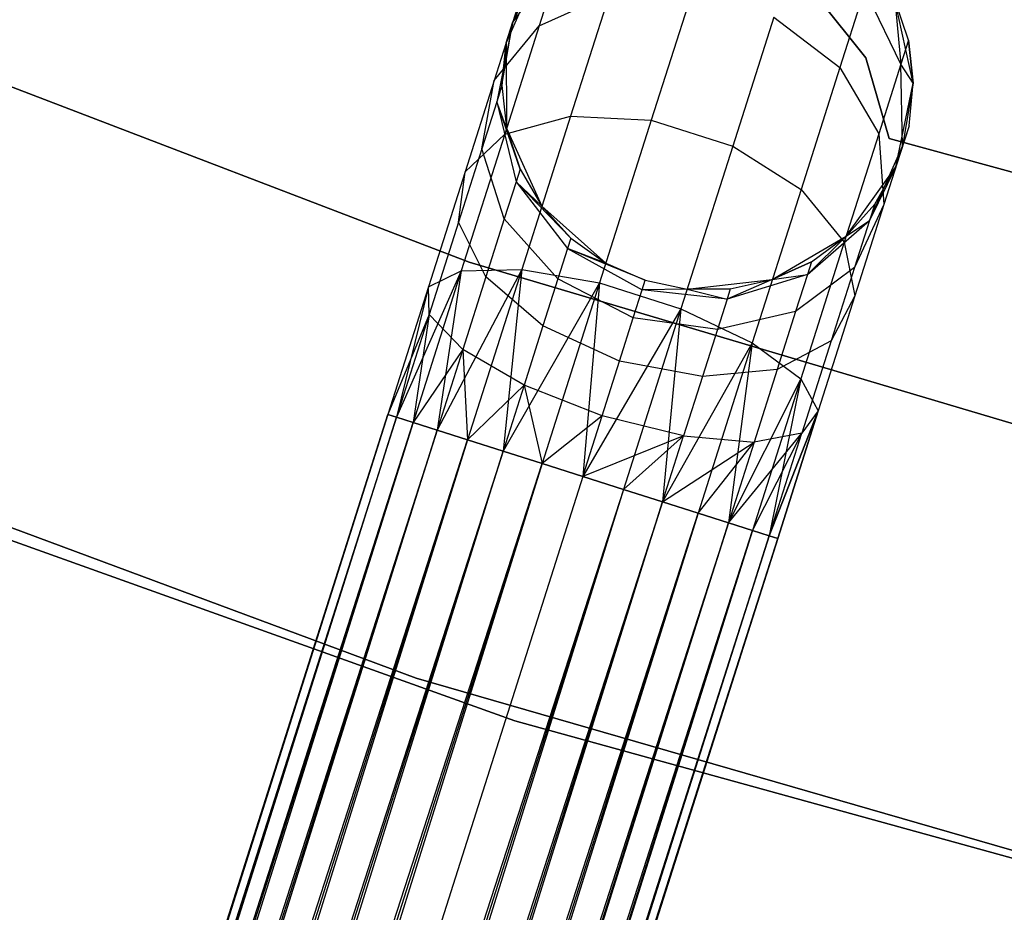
# Model space of a CAD drawing. Extents: x -102 to 102, y -101 to 102.
# Tile 116 of 256: x -15.82 to -11.04, y -43.36 to -39.02. Entities that reach past the tile are written whole.
import ezdxf

# ---------------------------------------------------------------- set-up
doc = ezdxf.new("R2010")
doc.units = 0
doc.header["$LTSCALE"] = 25.4
doc.layers.get('0').update_dxf_attribs({"linetype": 'CONTINUOUS'})

# ---------------------------------------------------------------- blocks, each defined once
blk = doc.blocks.new('NL2500011659_STL')
at = {"color": 0}
for p, q in [((-13.1908, -38.7134, -6.2725), (-13.4273, -39.0328, -6.1503)), ((-13.1908, -38.7134, -6.2725), (-13.4273, -39.0328, -6.1503)), ((-13.1908, -38.7134, -6.2725), (-13.2985, -39.0518, -6.9695)), ((-13.1908, -38.7134, -6.2725), (-13.2985, -39.0518, -6.9695)), ((-13.2926, -38.753, 0), (-13.4594, -39.1339, 0)), ((-13.2926, -38.753, 0), (-13.4594, -39.1339, 0)), ((-13.2926, -38.753, -5.5), (-13.4273, -39.0328, -6.1503)), ((-13.2926, -38.753, -5.5), (-13.4273, -39.0328, -6.1503)), ((-13.2985, -39.0518, -6.9695), (-12.9575, -38.8979, -7.1511)), ((-13.2985, -39.0518, -6.9695), (-12.9575, -38.8979, -7.1511)), ((-12.9575, -38.8979, -7.1511), (-13.1459, -39.4901, -7.7725)), ((-12.9575, -38.8979, -7.1511), (-13.1459, -39.4901, -7.7725)), ((-12.554, -38.8826, -7.2505), (-12.7538, -39.5105, -7.9094)), ((-12.554, -38.8826, -7.2505), (-12.7538, -39.5105, -7.9094)), ((-11.7104, -39.2071), (-11.9656, -38.8876)), ((-11.9656, -38.8876, -2), (-11.7104, -39.2071, -2)), ((-11.9656, -38.8876, -2), (-11.7104, -39.2071, -2)), ((-11.7104, -39.2071), (-11.9656, -38.8876)), ((-11.7163, -38.874, -6.368), (-11.8373, -39.2542, -7.1511)), ((-11.7163, -38.874, -6.368), (-11.8373, -39.2542, -7.1511)), ((-11.5403, -39.2384, -6.2725), (-11.7163, -38.874, -6.368)), ((-11.5403, -39.2384, -6.2725), (-11.7163, -38.874, -6.368)), ((-13.3961, -38.9347, -5.5), (-13.4594, -39.1339, 0)), ((-13.3961, -38.9347, -5.5), (-13.4594, -39.1339, 0)), ((-13.3961, -38.9347, -5.5), (-13.4273, -39.0328, -6.1503)), ((-13.3961, -38.9347, -5.5), (-13.4273, -39.0328, -6.1503)), ((-11.48, -39.3296, 0), (-11.569, -38.9234, 0)), ((-11.5032, -39.1218, -5.5), (-11.569, -38.9234, 0)), ((-11.48, -39.3296, 0), (-11.569, -38.9234, 0)), ((-11.5032, -39.1218, -5.5), (-11.569, -38.9234, -5.5)), ((-11.5032, -39.1218, -5.5), (-11.569, -38.9234, 0)), ((-11.569, -38.9234, -5.5), (-11.5403, -39.2384, -6.2725)), ((-11.5032, -39.1218, -5.5), (-11.569, -38.9234, -5.5)), ((-11.569, -38.9234, -5.5), (-11.5403, -39.2384, -6.2725)), ((-12.1578, -39.0087, -7.2505), (-12.3575, -39.6366, -7.9094)), ((-12.1578, -39.0087, -7.2505), (-12.3575, -39.6366, -7.9094)), ((-12.1578, -39.0087, -7.2505), (-11.8373, -39.2542, -7.1511)), ((-12.1578, -39.0087, -7.2505), (-11.8373, -39.2542, -7.1511)), ((-13.6387, -40.2002, 1), (-16.6754, -39.0371, 1)), ((-16.6754, -39.0371, -6.5), (-13.6387, -40.2002, -6.5)), ((-16.6754, -39.0371, -6.5), (-13.6387, -40.2002, -6.5)), ((-13.6387, -40.2002, 1), (-16.6754, -39.0371, 1)), ((-13.4273, -39.0328, -6.1503), (-13.5179, -39.3177, -6.737)), ((-13.4273, -39.0328, -6.1503), (-13.5179, -39.3177, -6.737)), ((-13.5179, -39.3177, -6.737), (-13.2985, -39.0518, -6.9695)), ((-13.5179, -39.3177, -6.737), (-13.2985, -39.0518, -6.9695)), ((-13.4273, -39.0328, -6.1503), (-13.5051, -39.4208, -6.0225)), ((-13.4273, -39.0328, -6.1503), (-13.5051, -39.4208, -6.0225)), ((-13.48, -39.3419, -5.5), (-13.4273, -39.0328, -6.1503)), ((-13.48, -39.3419, -5.5), (-13.4273, -39.0328, -6.1503)), ((-13.2985, -39.0518, -6.9695), (-13.4661, -39.5788, -7.5225)), ((-13.2985, -39.0518, -6.9695), (-13.4661, -39.5788, -7.5225)), ((-13.4594, -39.1339, -5.5), (-13.4273, -39.0328, -6.1503)), ((-13.4594, -39.1339, -5.5), (-13.4273, -39.0328, -6.1503)), ((-13.4594, -39.1339, -5.5), (-13.48, -39.3419, -5.5)), ((-13.48, -39.3419, -5.5), (-13.4594, -39.1339, 0)), ((-13.48, -39.3419, -5.5), (-13.4594, -39.1339, 0)), ((-13.4594, -39.1339, -5.5), (-13.48, -39.3419, -5.5)), ((-13.4594, -39.1339, 0), (-13.4569, -39.5497, 0)), ((-13.4594, -39.1339, -5.5), (-13.4594, -39.1339, 0)), ((-13.4594, -39.1339, -5.5), (-13.4594, -39.1339, 0)), ((-13.4594, -39.1339, 0), (-13.4569, -39.5497, 0)), ((-11.5032, -39.1218, -5.5), (-11.5403, -39.2384, -6.2725)), ((-11.5032, -39.1218, -5.5), (-11.5403, -39.2384, -6.2725)), ((-11.48, -39.3296, -5.5), (-11.5032, -39.1218, -5.5)), ((-11.5032, -39.1218, -5.5), (-11.48, -39.3296, 0)), ((-11.5032, -39.1218, -5.5), (-11.48, -39.3296, 0)), ((-11.48, -39.3296, -5.5), (-11.5032, -39.1218, -5.5)), ((-11.5965, -39.5997), (-11.7104, -39.2071)), ((-11.7104, -39.2071), (-11.7104, -39.2071, -2)), ((-11.7104, -39.2071, -2), (-11.5965, -39.5997, -2)), ((-11.7104, -39.2071), (-11.7104, -39.2071, -2)), ((-11.7104, -39.2071, -2), (-11.5965, -39.5997, -2)), ((-11.5965, -39.5997), (-11.7104, -39.2071)), ((-11.5403, -39.2384, -6.2725), (-11.6479, -39.5768, -6.9695)), ((-11.5403, -39.2384, -6.2725), (-11.6479, -39.5768, -6.9695)), ((-11.48, -39.3296, -5.5), (-11.5403, -39.2384, -6.2725)), ((-11.48, -39.3296, -5.5), (-11.5403, -39.2384, -6.2725)), ((-11.5318, -39.6358, -6.1503), (-11.5403, -39.2384, -6.2725)), ((-11.5318, -39.6358, -6.1503), (-11.5403, -39.2384, -6.2725)), ((-11.8373, -39.2542, -7.1511), (-12.0257, -39.8464, -7.7725)), ((-11.8373, -39.2542, -7.1511), (-12.0257, -39.8464, -7.7725)), ((-11.8373, -39.2542, -7.1511), (-11.6479, -39.5768, -6.9695)), ((-11.8373, -39.2542, -7.1511), (-11.6479, -39.5768, -6.9695)), ((-13.5179, -39.3177, -6.737), (-13.659, -39.7614, -7.2026)), ((-13.5179, -39.3177, -6.737), (-13.659, -39.7614, -7.2026)), ((-13.5779, -39.6497, -6.4939), (-13.5179, -39.3177, -6.737)), ((-13.5779, -39.6497, -6.4939), (-13.5179, -39.3177, -6.737)), ((-13.48, -39.3419, -5.5), (-13.5051, -39.4208, -6.0225)), ((-13.48, -39.3419, -5.5), (-13.5051, -39.4208, -6.0225)), ((-13.48, -39.3419, -5.5), (-13.4569, -39.5497, 0)), ((-13.48, -39.3419, -5.5), (-13.4569, -39.5497, -5.5)), ((-13.48, -39.3419, -5.5), (-13.4569, -39.5497, 0)), ((-13.48, -39.3419, -5.5), (-13.4569, -39.5497, -5.5)), ((-11.564, -39.7369, 0), (-11.48, -39.3296, 0)), ((-11.564, -39.7369, 0), (-11.48, -39.3296, 0)), ((-11.48, -39.3296, -5.5), (-11.5318, -39.6358, -6.1503)), ((-11.48, -39.3296, -5.5), (-11.5318, -39.6358, -6.1503)), ((-11.5006, -39.5377, -5.5), (-11.48, -39.3296, 0)), ((-11.5006, -39.5377, -5.5), (-11.48, -39.3296, -5.5)), ((-11.5006, -39.5377, -5.5), (-11.48, -39.3296, 0)), ((-11.5006, -39.5377, -5.5), (-11.48, -39.3296, -5.5)), ((-11.48, -39.3296, -5.5), (-11.48, -39.3296, 0)), ((-11.48, -39.3296, -5.5), (-11.48, -39.3296, 0)), ((-13.5051, -39.4208, -6.0225), (-13.5779, -39.6497, -6.4939)), ((-13.5051, -39.4208, -6.0225), (-13.5779, -39.6497, -6.4939)), ((-13.391, -39.7481, -5.5), (-13.5051, -39.4208, -6.0225)), ((-13.5051, -39.4208, -6.0225), (-13.4108, -39.8102, -5.9113)), ((-13.4569, -39.5497, -5.5), (-13.5051, -39.4208, -6.0225)), ((-13.391, -39.7481, -5.5), (-13.5051, -39.4208, -6.0225)), ((-13.4569, -39.5497, -5.5), (-13.5051, -39.4208, -6.0225)), ((-13.5051, -39.4208, -6.0225), (-13.4108, -39.8102, -5.9113)), ((-13.4661, -39.5788, -7.5225), (-13.1459, -39.4901, -7.7725)), ((-13.4661, -39.5788, -7.5225), (-13.1459, -39.4901, -7.7725)), ((-13.1459, -39.4901, -7.7725), (-13.3833, -40.2363, -8.1715)), ((-13.1459, -39.4901, -7.7725), (-13.3833, -40.2363, -8.1715)), ((-13.1459, -39.4901, -7.7725), (-12.7538, -39.5105, -7.9094)), ((-13.1459, -39.4901, -7.7725), (-12.7538, -39.5105, -7.9094)), ((-12.7538, -39.5105, -7.9094), (-13.0055, -40.3016, -8.3324)), ((-12.7538, -39.5105, -7.9094), (-13.0055, -40.3016, -8.3324)), ((-12.7538, -39.5105, -7.9094), (-12.3575, -39.6366, -7.9094)), ((-12.7538, -39.5105, -7.9094), (-12.3575, -39.6366, -7.9094)), ((-11.5006, -39.5377, -5.5), (-11.564, -39.7369, 0)), ((-11.5006, -39.5377, -5.5), (-11.564, -39.7369, 0)), ((-11.5006, -39.5377, -5.5), (-11.5318, -39.6358, -6.1503)), ((-11.5006, -39.5377, -5.5), (-11.5318, -39.6358, -6.1503)), ((-13.4661, -39.5788, -7.5225), (-13.6774, -40.2429, -7.8776)), ((-13.4661, -39.5788, -7.5225), (-13.6774, -40.2429, -7.8776)), ((-13.659, -39.7614, -7.2026), (-13.4661, -39.5788, -7.5225)), ((-13.659, -39.7614, -7.2026), (-13.4661, -39.5788, -7.5225)), ((-13.4569, -39.5497, 0), (-13.2854, -39.9285, 0)), ((-13.4569, -39.5497, -5.5), (-13.4569, -39.5497, 0)), ((-13.4569, -39.5497, -5.5), (-13.4569, -39.5497, 0)), ((-13.4569, -39.5497, -5.5), (-13.391, -39.7481, -5.5)), ((-13.391, -39.7481, -5.5), (-13.4569, -39.5497, 0)), ((-13.391, -39.7481, -5.5), (-13.4569, -39.5497, 0)), ((-13.4569, -39.5497, 0), (-13.2854, -39.9285, 0)), ((-13.4569, -39.5497, -5.5), (-13.391, -39.7481, -5.5)), ((-11.6479, -39.5768, -6.9695), (-11.8156, -40.1039, -7.5225)), ((-11.6479, -39.5768, -6.9695), (-11.8156, -40.1039, -7.5225)), ((-11.6479, -39.5768, -6.9695), (-11.6225, -39.9207, -6.737)), ((-11.6479, -39.5768, -6.9695), (-11.6225, -39.9207, -6.737)), ((-11.6925, -39.9974, -6.0225), (-11.5318, -39.6358, -6.1503)), ((-11.6925, -39.9974, -6.0225), (-11.5318, -39.6358, -6.1503)), ((-11.5318, -39.6358, -6.1503), (-11.6225, -39.9207, -6.737)), ((-11.5318, -39.6358, -6.1503), (-11.6225, -39.9207, -6.737)), ((-10.0798, -40.0133), (-11.5965, -39.5997)), ((-11.5965, -39.5997), (-11.5965, -39.5997, -2)), ((-11.5965, -39.5997, -2), (-10.0798, -40.0133, -2)), ((-11.5965, -39.5997), (-11.5965, -39.5997, -2)), ((-11.5965, -39.5997, -2), (-10.0798, -40.0133, -2)), ((-10.0798, -40.0133), (-11.5965, -39.5997)), ((-11.564, -39.7369, -5.5), (-11.5318, -39.6358, -6.1503)), ((-11.564, -39.7369, -5.5), (-11.5318, -39.6358, -6.1503)), ((-13.5779, -39.6497, -6.4939), (-13.6913, -40.0062, -6.868)), ((-13.5779, -39.6497, -6.4939), (-13.6913, -40.0062, -6.868)), ((-13.4681, -39.9903, -6.2823), (-13.5779, -39.6497, -6.4939)), ((-13.4681, -39.9903, -6.2823), (-13.5779, -39.6497, -6.4939)), ((-12.3575, -39.6366, -7.9094), (-12.6092, -40.4277, -8.3324)), ((-12.3575, -39.6366, -7.9094), (-12.6092, -40.4277, -8.3324)), ((-12.3575, -39.6366, -7.9094), (-12.0257, -39.8464, -7.7725)), ((-12.3575, -39.6366, -7.9094), (-12.0257, -39.8464, -7.7725)), ((-13.659, -39.7614, -7.2026), (-13.8369, -40.3204, -7.5015)), ((-13.659, -39.7614, -7.2026), (-13.8369, -40.3204, -7.5015)), ((-13.6913, -40.0062, -6.868), (-13.659, -39.7614, -7.2026)), ((-13.6913, -40.0062, -6.868), (-13.659, -39.7614, -7.2026)), ((-13.391, -39.7481, -5.5), (-13.4108, -39.8102, -5.9113)), ((-13.391, -39.7481, -5.5), (-13.4108, -39.8102, -5.9113)), ((-13.391, -39.7481, -5.5), (-13.2854, -39.9285, 0)), ((-13.391, -39.7481, -5.5), (-13.2854, -39.9285, -5.5)), ((-13.391, -39.7481, -5.5), (-13.2854, -39.9285, 0)), ((-13.391, -39.7481, -5.5), (-13.2854, -39.9285, -5.5)), ((-11.8063, -40.0748, 0), (-11.564, -39.7369, 0)), ((-11.8063, -40.0748, 0), (-11.564, -39.7369, 0)), ((-11.564, -39.7369, -5.5), (-11.6925, -39.9974, -6.0225)), ((-11.564, -39.7369, -5.5), (-11.6925, -39.9974, -6.0225)), ((-11.6674, -39.9186, -5.5), (-11.564, -39.7369, 0)), ((-11.6674, -39.9186, -5.5), (-11.564, -39.7369, -5.5)), ((-11.6674, -39.9186, -5.5), (-11.564, -39.7369, 0)), ((-11.6674, -39.9186, -5.5), (-11.564, -39.7369, -5.5)), ((-11.564, -39.7369, -5.5), (-11.564, -39.7369, 0)), ((-11.564, -39.7369, -5.5), (-11.564, -39.7369, 0)), ((-13.4108, -39.8102, -5.9113), (-13.4681, -39.9903, -6.2823)), ((-13.4108, -39.8102, -5.9113), (-13.4681, -39.9903, -6.2823)), ((-13.1446, -40.083, -5.5), (-13.4108, -39.8102, -5.9113)), ((-13.4108, -39.8102, -5.9113), (-13.1607, -40.1337, -5.8357)), ((-13.2854, -39.9285, -5.5), (-13.4108, -39.8102, -5.9113)), ((-13.1446, -40.083, -5.5), (-13.4108, -39.8102, -5.9113)), ((-13.2854, -39.9285, -5.5), (-13.4108, -39.8102, -5.9113)), ((-13.4108, -39.8102, -5.9113), (-13.1607, -40.1337, -5.8357)), ((-12.0257, -39.8464, -7.7725), (-12.2631, -40.5927, -8.1715)), ((-12.0257, -39.8464, -7.7725), (-12.2631, -40.5927, -8.1715)), ((-12.0257, -39.8464, -7.7725), (-11.8156, -40.1039, -7.5225)), ((-12.0257, -39.8464, -7.7725), (-11.8156, -40.1039, -7.5225)), ((-11.8063, -40.0748, -5.5), (-11.6674, -39.9186, -5.5)), ((-11.6674, -39.9186, -5.5), (-11.8063, -40.0748, 0)), ((-11.6674, -39.9186, -5.5), (-11.8063, -40.0748, 0)), ((-11.8063, -40.0748, -5.5), (-11.6674, -39.9186, -5.5)), ((-11.6225, -39.9207, -6.737), (-11.7653, -40.2263, -6.4939)), ((-11.6225, -39.9207, -6.737), (-11.7653, -40.2263, -6.4939)), ((-11.6225, -39.9207, -6.737), (-11.7636, -40.3644, -7.2026)), ((-11.6225, -39.9207, -6.737), (-11.7636, -40.3644, -7.2026)), ((-11.6674, -39.9186, -5.5), (-11.6925, -39.9974, -6.0225)), ((-11.6674, -39.9186, -5.5), (-11.6925, -39.9974, -6.0225)), ((-13.2854, -39.9285, 0), (-12.9747, -40.2049, 0)), ((-13.2854, -39.9285, -5.5), (-13.2854, -39.9285, 0)), ((-13.2854, -39.9285, -5.5), (-13.2854, -39.9285, 0)), ((-13.2854, -39.9285, -5.5), (-13.1446, -40.083, -5.5)), ((-13.1446, -40.083, -5.5), (-13.2854, -39.9285, 0)), ((-13.1446, -40.083, -5.5), (-13.2854, -39.9285, 0)), ((-13.2854, -39.9285, 0), (-12.9747, -40.2049, 0)), ((-13.2854, -39.9285, -5.5), (-13.1446, -40.083, -5.5)), ((-13.6913, -40.0062, -6.868), (-13.8342, -40.4554, -7.1082)), ((-13.6913, -40.0062, -6.868), (-13.8342, -40.4554, -7.1082)), ((-13.5574, -40.2709, -6.5767), (-13.6913, -40.0062, -6.868)), ((-13.5574, -40.2709, -6.5767), (-13.6913, -40.0062, -6.868)), ((-13.4681, -39.9903, -6.2823), (-13.5574, -40.2709, -6.5767)), ((-13.4681, -39.9903, -6.2823), (-13.5574, -40.2709, -6.5767)), ((-13.2075, -40.2808, -6.1386), (-13.4681, -39.9903, -6.2823)), ((-13.2075, -40.2808, -6.1386), (-13.4681, -39.9903, -6.2823)), ((-11.9944, -40.2608, -5.9113), (-11.6925, -39.9974, -6.0225)), ((-11.9944, -40.2608, -5.9113), (-11.6925, -39.9974, -6.0225)), ((-11.8063, -40.0748, -5.5), (-11.6925, -39.9974, -6.0225)), ((-11.8063, -40.0748, -5.5), (-11.6925, -39.9974, -6.0225)), ((-11.6925, -39.9974, -6.0225), (-11.7653, -40.2263, -6.4939)), ((-11.6925, -39.9974, -6.0225), (-11.7653, -40.2263, -6.4939)), ((-13.1446, -40.083, -5.5), (-13.1607, -40.1337, -5.8357)), ((-13.1446, -40.083, -5.5), (-13.1607, -40.1337, -5.8357)), ((-13.1446, -40.083, -5.5), (-12.9747, -40.2049, 0)), ((-13.1446, -40.083, -5.5), (-12.9747, -40.2049, 0)), ((-13.1446, -40.083, -5.5), (-12.9747, -40.2049, -5.5)), ((-13.1446, -40.083, -5.5), (-12.9747, -40.2049, -5.5)), ((-12.1652, -40.2849, 0), (-11.8063, -40.0748, 0)), ((-12.1652, -40.2849, 0), (-11.8063, -40.0748, 0)), ((-11.8156, -40.1039, -7.5225), (-12.0269, -40.768, -7.8776)), ((-11.8156, -40.1039, -7.5225), (-12.0269, -40.768, -7.8776)), ((-11.8063, -40.0748, -5.5), (-11.9944, -40.2608, -5.9113)), ((-11.8063, -40.0748, -5.5), (-11.9944, -40.2608, -5.9113)), ((-11.9747, -40.1987, -5.5), (-11.8063, -40.0748, 0)), ((-11.9747, -40.1987, -5.5), (-11.8063, -40.0748, -5.5)), ((-11.9747, -40.1987, -5.5), (-11.8063, -40.0748, 0)), ((-11.9747, -40.1987, -5.5), (-11.8063, -40.0748, -5.5)), ((-11.8156, -40.1039, -7.5225), (-11.7636, -40.3644, -7.2026)), ((-11.8156, -40.1039, -7.5225), (-11.7636, -40.3644, -7.2026)), ((-11.8063, -40.0748, -5.5), (-11.8063, -40.0748, 0)), ((-11.8063, -40.0748, -5.5), (-11.8063, -40.0748, 0)), ((-13.1607, -40.1337, -5.8357), (-13.2075, -40.2808, -6.1386)), ((-13.1607, -40.1337, -5.8357), (-13.2075, -40.2808, -6.1386)), ((-13.1607, -40.1337, -5.8357), (-12.798, -40.3354, -5.809)), ((-12.7832, -40.2887, -5.5), (-13.1607, -40.1337, -5.8357)), ((-12.9747, -40.2049, -5.5), (-13.1607, -40.1337, -5.8357)), ((-12.7832, -40.2887, -5.5), (-13.1607, -40.1337, -5.8357)), ((-12.9747, -40.2049, -5.5), (-13.1607, -40.1337, -5.8357)), ((-13.1607, -40.1337, -5.8357), (-12.798, -40.3354, -5.809)), ((-10.5218, -41.1275, 1), (-13.6387, -40.2002, 1)), ((-13.6387, -40.2002, -6.5), (-10.5218, -41.1275, -6.5)), ((-13.6387, -40.2002, -6.5), (-10.5218, -41.1275, -6.5)), ((-13.6387, -40.2002, -6.5), (-13.6387, -40.2002, 1)), ((-10.5218, -41.1275, 1), (-13.6387, -40.2002, 1)), ((-13.6387, -40.2002, -6.5), (-13.6387, -40.2002, 1)), ((-12.9747, -40.2049, 0), (-12.7832, -40.2887, 0)), ((-12.9747, -40.2049, -5.5), (-12.9747, -40.2049, 0)), ((-12.9747, -40.2049, -5.5), (-12.9747, -40.2049, 0)), ((-12.9747, -40.2049, -5.5), (-12.7832, -40.2887, -5.5)), ((-12.9747, -40.2049, 0), (-12.7832, -40.2887, 0)), ((-12.9747, -40.2049, -5.5), (-12.7832, -40.2887, -5.5)), ((-12.1652, -40.2849, -5.5), (-11.9747, -40.1987, -5.5)), ((-11.9747, -40.1987, -5.5), (-12.1652, -40.2849, 0)), ((-11.9747, -40.1987, -5.5), (-12.1652, -40.2849, 0)), ((-12.1652, -40.2849, -5.5), (-11.9747, -40.1987, -5.5)), ((-11.9747, -40.1987, -5.5), (-11.9944, -40.2608, -5.9113)), ((-11.9747, -40.1987, -5.5), (-11.9944, -40.2608, -5.9113)), ((-13.6774, -40.2429, -7.8776), (-13.9926, -40.9533, -7.809)), ((-13.6774, -40.2429, -7.8776), (-13.9926, -40.9533, -7.809)), ((-13.6774, -40.2429, -7.8776), (-13.9116, -40.9791, -8)), ((-13.6774, -40.2429, -7.8776), (-13.9116, -40.9791, -8)), ((-13.8369, -40.3204, -7.5015), (-13.6774, -40.2429, -7.8776)), ((-13.8369, -40.3204, -7.5015), (-13.6774, -40.2429, -7.8776)), ((-13.3833, -40.2363, -8.1715), (-13.7945, -41.0164, -8.1691)), ((-13.3833, -40.2363, -8.1715), (-13.7945, -41.0164, -8.1691)), ((-13.6774, -40.2429, -7.8776), (-13.7945, -41.0164, -8.1691)), ((-13.6774, -40.2429, -7.8776), (-13.7945, -41.0164, -8.1691)), ((-13.6774, -40.2429, -7.8776), (-13.3833, -40.2363, -8.1715)), ((-13.6774, -40.2429, -7.8776), (-13.3833, -40.2363, -8.1715)), ((-13.3833, -40.2363, -8.1715), (-13.6465, -41.0635, -8.309)), ((-13.3833, -40.2363, -8.1715), (-13.6465, -41.0635, -8.309)), ((-13.3833, -40.2363, -8.1715), (-13.4739, -41.1184, -8.4135)), ((-13.3833, -40.2363, -8.1715), (-13.4739, -41.1184, -8.4135)), ((-13.3833, -40.2363, -8.1715), (-13.0055, -40.3016, -8.3324)), ((-13.3833, -40.2363, -8.1715), (-13.0055, -40.3016, -8.3324)), ((-11.7653, -40.2263, -6.4939), (-12.0518, -40.4409, -6.2823)), ((-11.7653, -40.2263, -6.4939), (-12.0518, -40.4409, -6.2823)), ((-11.7653, -40.2263, -6.4939), (-11.8787, -40.5828, -6.868)), ((-11.7653, -40.2263, -6.4939), (-11.8787, -40.5828, -6.868)), ((-13.5574, -40.2709, -6.5767), (-13.6698, -40.6245, -6.7657)), ((-13.5574, -40.2709, -6.5767), (-13.6698, -40.6245, -6.7657)), ((-13.2803, -40.5098, -6.379), (-13.5574, -40.2709, -6.5767)), ((-13.2803, -40.5098, -6.379), (-13.5574, -40.2709, -6.5767)), ((-13.0055, -40.3016, -8.3324), (-13.4739, -41.1184, -8.4135)), ((-13.0055, -40.3016, -8.3324), (-13.4739, -41.1184, -8.4135)), ((-13.0055, -40.3016, -8.3324), (-13.2845, -41.1786, -8.4782)), ((-13.0055, -40.3016, -8.3324), (-13.2845, -41.1786, -8.4782)), ((-13.2075, -40.2808, -6.1386), (-13.2803, -40.5098, -6.379)), ((-13.2075, -40.2808, -6.1386), (-13.2803, -40.5098, -6.379)), ((-12.8411, -40.4707, -6.0878), (-13.2075, -40.2808, -6.1386)), ((-12.8411, -40.4707, -6.0878), (-13.2075, -40.2808, -6.1386)), ((-13.0055, -40.3016, -8.3324), (-13.0863, -41.2417, -8.5)), ((-13.0055, -40.3016, -8.3324), (-13.0863, -41.2417, -8.5)), ((-13.0055, -40.3016, -8.3324), (-12.6092, -40.4277, -8.3324)), ((-13.0055, -40.3016, -8.3324), (-12.6092, -40.4277, -8.3324)), ((-12.798, -40.3354, -5.809), (-12.7832, -40.2887, -5.5)), ((-12.798, -40.3354, -5.809), (-12.7832, -40.2887, -5.5)), ((-12.7832, -40.2887, 0), (-12.5784, -40.3309, 0)), ((-12.7832, -40.2887, -5.5), (-12.7832, -40.2887, 0)), ((-12.7832, -40.2887, -5.5), (-12.7832, -40.2887, 0)), ((-12.7832, -40.2887, -5.5), (-12.5784, -40.3309, -5.5)), ((-12.7832, -40.2887, 0), (-12.5784, -40.3309, 0)), ((-12.7832, -40.2887, -5.5), (-12.5784, -40.3309, -5.5)), ((-12.5784, -40.3309, 0), (-12.1652, -40.2849, 0)), ((-12.5784, -40.3309, 0), (-12.1652, -40.2849, 0)), ((-11.9944, -40.2608, -5.9113), (-12.3855, -40.3803, -5.8357)), ((-11.9944, -40.2608, -5.9113), (-12.3855, -40.3803, -5.8357)), ((-12.1652, -40.2849, -5.5), (-12.3855, -40.3803, -5.8357)), ((-12.1652, -40.2849, -5.5), (-12.3855, -40.3803, -5.8357)), ((-12.3694, -40.3296, -5.5), (-12.1652, -40.2849, 0)), ((-12.3694, -40.3296, -5.5), (-12.1652, -40.2849, -5.5)), ((-12.3694, -40.3296, -5.5), (-12.1652, -40.2849, 0)), ((-12.3694, -40.3296, -5.5), (-12.1652, -40.2849, -5.5)), ((-12.1652, -40.2849, -5.5), (-11.9944, -40.2608, -5.9113)), ((-12.1652, -40.2849, -5.5), (-11.9944, -40.2608, -5.9113)), ((-12.1652, -40.2849, -5.5), (-12.1652, -40.2849, 0)), ((-12.1652, -40.2849, -5.5), (-12.1652, -40.2849, 0)), ((-11.9944, -40.2608, -5.9113), (-12.0518, -40.4409, -6.2823)), ((-11.9944, -40.2608, -5.9113), (-12.0518, -40.4409, -6.2823)), ((-13.8369, -40.3204, -7.5015), (-14.034, -40.9402, -7.3955)), ((-13.8369, -40.3204, -7.5015), (-14.034, -40.9402, -7.6045)), ((-13.8369, -40.3204, -7.5015), (-14.034, -40.9402, -7.3955)), ((-13.8369, -40.3204, -7.5015), (-14.034, -40.9402, -7.6045)), ((-13.8369, -40.3204, -7.5015), (-13.9926, -40.9533, -7.809)), ((-13.8369, -40.3204, -7.5015), (-13.9926, -40.9533, -7.809)), ((-13.8342, -40.4554, -7.1082), (-13.8369, -40.3204, -7.5015)), ((-13.8342, -40.4554, -7.1082), (-13.8369, -40.3204, -7.5015)), ((-12.8411, -40.4707, -6.0878), (-12.798, -40.3354, -5.809)), ((-12.8411, -40.4707, -6.0878), (-12.798, -40.3354, -5.809)), ((-12.5784, -40.3309, -5.5), (-12.798, -40.3354, -5.809)), ((-12.5784, -40.3309, -5.5), (-12.798, -40.3354, -5.809)), ((-12.3855, -40.3803, -5.8357), (-12.798, -40.3354, -5.809)), ((-12.3855, -40.3803, -5.8357), (-12.798, -40.3354, -5.809)), ((-12.5784, -40.3309, -5.5), (-12.3694, -40.3296, -5.5)), ((-12.3694, -40.3296, -5.5), (-12.5784, -40.3309, 0)), ((-12.3694, -40.3296, -5.5), (-12.5784, -40.3309, 0)), ((-12.5784, -40.3309, -5.5), (-12.3694, -40.3296, -5.5)), ((-12.5784, -40.3309, -5.5), (-12.5784, -40.3309, 0)), ((-12.5784, -40.3309, -5.5), (-12.5784, -40.3309, 0)), ((-12.5784, -40.3309, -5.5), (-12.3855, -40.3803, -5.8357)), ((-12.5784, -40.3309, -5.5), (-12.3855, -40.3803, -5.8357)), ((-12.3694, -40.3296, -5.5), (-12.3855, -40.3803, -5.8357)), ((-12.3694, -40.3296, -5.5), (-12.3855, -40.3803, -5.8357)), ((-12.3855, -40.3803, -5.8357), (-12.4323, -40.5274, -6.1386)), ((-12.3855, -40.3803, -5.8357), (-12.4323, -40.5274, -6.1386)), ((-11.7636, -40.3644, -7.2026), (-11.9415, -40.9234, -7.5015)), ((-11.7636, -40.3644, -7.2026), (-11.9415, -40.9234, -7.5015)), ((-11.7636, -40.3644, -7.2026), (-11.8787, -40.5828, -6.868)), ((-11.7636, -40.3644, -7.2026), (-11.8787, -40.5828, -6.868)), ((-12.6092, -40.4277, -8.3324), (-13.0863, -41.2417, -8.5)), ((-12.6092, -40.4277, -8.3324), (-13.0863, -41.2417, -8.5)), ((-12.6092, -40.4277, -8.3324), (-12.8882, -41.3047, -8.4782)), ((-12.6092, -40.4277, -8.3324), (-12.8882, -41.3047, -8.4782)), ((-12.6092, -40.4277, -8.3324), (-12.6987, -41.365, -8.4135)), ((-12.6092, -40.4277, -8.3324), (-12.6987, -41.365, -8.4135)), ((-12.6092, -40.4277, -8.3324), (-12.2631, -40.5927, -8.1715)), ((-12.6092, -40.4277, -8.3324), (-12.2631, -40.5927, -8.1715)), ((-12.0518, -40.4409, -6.2823), (-12.4323, -40.5274, -6.1386)), ((-12.0518, -40.4409, -6.2823), (-12.4323, -40.5274, -6.1386)), ((-12.0518, -40.4409, -6.2823), (-12.141, -40.7215, -6.5767)), ((-12.0518, -40.4409, -6.2823), (-12.141, -40.7215, -6.5767)), ((-13.8342, -40.4554, -7.1082), (-14.034, -40.9402, -7.3955)), ((-13.8342, -40.4554, -7.1082), (-14.034, -40.9402, -7.3955)), ((-13.8342, -40.4554, -7.1082), (-13.9926, -40.9533, -7.191)), ((-13.8342, -40.4554, -7.1082), (-13.9926, -40.9533, -7.191)), ((-13.8342, -40.4554, -7.1082), (-13.9116, -40.9791, -7)), ((-13.8342, -40.4554, -7.1082), (-13.9116, -40.9791, -7)), ((-13.6698, -40.6245, -6.7657), (-13.8342, -40.4554, -7.1082)), ((-13.6698, -40.6245, -6.7657), (-13.8342, -40.4554, -7.1082)), ((-12.9081, -40.6815, -6.309), (-12.8411, -40.4707, -6.0878)), ((-12.9081, -40.6815, -6.309), (-12.8411, -40.4707, -6.0878)), ((-12.4323, -40.5274, -6.1386), (-12.8411, -40.4707, -6.0878)), ((-12.4323, -40.5274, -6.1386), (-12.8411, -40.4707, -6.0878)), ((-13.2803, -40.5098, -6.379), (-13.3721, -40.7984, -6.5333)), ((-13.2803, -40.5098, -6.379), (-13.3721, -40.7984, -6.5333)), ((-12.9081, -40.6815, -6.309), (-13.2803, -40.5098, -6.379)), ((-12.9081, -40.6815, -6.309), (-13.2803, -40.5098, -6.379)), ((-12.4323, -40.5274, -6.1386), (-12.5051, -40.7564, -6.379)), ((-12.4323, -40.5274, -6.1386), (-12.5051, -40.7564, -6.379)), ((-12.2631, -40.5927, -8.1715), (-12.6987, -41.365, -8.4135)), ((-12.2631, -40.5927, -8.1715), (-12.6987, -41.365, -8.4135)), ((-12.2631, -40.5927, -8.1715), (-12.5262, -41.4198, -8.309)), ((-12.2631, -40.5927, -8.1715), (-12.5262, -41.4198, -8.309)), ((-12.2631, -40.5927, -8.1715), (-12.3782, -41.4669, -8.1691)), ((-12.2631, -40.5927, -8.1715), (-12.3782, -41.4669, -8.1691)), ((-12.2631, -40.5927, -8.1715), (-12.0269, -40.768, -7.8776)), ((-12.2631, -40.5927, -8.1715), (-12.0269, -40.768, -7.8776)), ((-11.8787, -40.5828, -6.868), (-12.141, -40.7215, -6.5767)), ((-11.8787, -40.5828, -6.868), (-12.141, -40.7215, -6.5767)), ((-11.8787, -40.5828, -6.868), (-12.0216, -41.032, -7.1082)), ((-11.8787, -40.5828, -6.868), (-12.0216, -41.032, -7.1082)), ((-13.6698, -40.6245, -6.7657), (-13.9116, -40.9791, -7)), ((-13.6698, -40.6245, -6.7657), (-13.9116, -40.9791, -7)), ((-13.6698, -40.6245, -6.7657), (-13.7945, -41.0164, -6.8309)), ((-13.6698, -40.6245, -6.7657), (-13.7945, -41.0164, -6.8309)), ((-13.3721, -40.7984, -6.5333), (-13.6698, -40.6245, -6.7657)), ((-13.6698, -40.6245, -6.7657), (-13.6465, -41.0635, -6.691)), ((-13.6698, -40.6245, -6.7657), (-13.6465, -41.0635, -6.691)), ((-13.3721, -40.7984, -6.5333), (-13.6698, -40.6245, -6.7657)), ((-12.9926, -40.9472, -6.4511), (-12.9081, -40.6815, -6.309)), ((-12.9926, -40.9472, -6.4511), (-12.9081, -40.6815, -6.309)), ((-12.5051, -40.7564, -6.379), (-12.9081, -40.6815, -6.309)), ((-12.5051, -40.7564, -6.379), (-12.9081, -40.6815, -6.309)), ((-12.141, -40.7215, -6.5767), (-12.5051, -40.7564, -6.379)), ((-12.141, -40.7215, -6.5767), (-12.5051, -40.7564, -6.379)), ((-12.141, -40.7215, -6.5767), (-12.2535, -41.075, -6.7657)), ((-12.141, -40.7215, -6.5767), (-12.2535, -41.075, -6.7657)), ((-12.5051, -40.7564, -6.379), (-12.597, -41.045, -6.5333)), ((-12.5051, -40.7564, -6.379), (-12.597, -41.045, -6.5333)), ((-12.0269, -40.768, -7.8776), (-12.3782, -41.4669, -8.1691)), ((-12.0269, -40.768, -7.8776), (-12.3782, -41.4669, -8.1691)), ((-12.0269, -40.768, -7.8776), (-12.2611, -41.5042, -8)), ((-12.0269, -40.768, -7.8776), (-12.2611, -41.5042, -8)), ((-12.0269, -40.768, -7.8776), (-12.18, -41.53, -7.809)), ((-12.0269, -40.768, -7.8776), (-12.18, -41.53, -7.809)), ((-12.0269, -40.768, -7.8776), (-11.9415, -40.9234, -7.5015)), ((-12.0269, -40.768, -7.8776), (-11.9415, -40.9234, -7.5015)), ((-13.3721, -40.7984, -6.5333), (-13.6465, -41.0635, -6.691)), ((-13.3721, -40.7984, -6.5333), (-13.6465, -41.0635, -6.691)), ((-13.3721, -40.7984, -6.5333), (-13.4739, -41.1184, -6.5865)), ((-13.3721, -40.7984, -6.5333), (-13.4739, -41.1184, -6.5865)), ((-12.9926, -40.9472, -6.4511), (-13.3721, -40.7984, -6.5333)), ((-13.3721, -40.7984, -6.5333), (-13.2845, -41.1786, -6.5218)), ((-13.3721, -40.7984, -6.5333), (-13.2845, -41.1786, -6.5218)), ((-12.9926, -40.9472, -6.4511), (-13.3721, -40.7984, -6.5333)), ((-11.9415, -40.9234, -7.5015), (-12.18, -41.53, -7.809)), ((-11.9415, -40.9234, -7.5015), (-12.18, -41.53, -7.809)), ((-12.18, -41.53, -7.191), (-11.9415, -40.9234, -7.5015)), ((-12.18, -41.53, -7.191), (-11.9415, -40.9234, -7.5015)), ((-11.9415, -40.9234, -7.5015), (-12.1386, -41.5432, -7.6045)), ((-12.1386, -41.5432, -7.3955), (-11.9415, -40.9234, -7.5015)), ((-12.1386, -41.5432, -7.3955), (-11.9415, -40.9234, -7.5015)), ((-11.9415, -40.9234, -7.5015), (-12.1386, -41.5432, -7.6045)), ((-11.9415, -40.9234, -7.5015), (-12.0216, -41.032, -7.1082)), ((-11.9415, -40.9234, -7.5015), (-12.0216, -41.032, -7.1082)), ((-25.3662, -76.5621, -7.3955), (-14.034, -40.9402, -7.6045)), ((-14.034, -40.9402, -7.3955), (-25.3662, -76.5621, -7.3955)), ((-25.3662, -76.5621, -7.3955), (-14.034, -40.9402, -7.6045)), ((-14.034, -40.9402, -7.3955), (-25.3662, -76.5621, -7.3955)), ((-13.9926, -40.9533, -7.191), (-25.3662, -76.5621, -7.3955)), ((-13.9926, -40.9533, -7.191), (-25.3662, -76.5621, -7.3955)), ((-14.034, -40.9402, -7.6045), (-25.3248, -76.5752, -7.809)), ((-14.034, -40.9402, -7.6045), (-25.3248, -76.5752, -7.809)), ((-13.9926, -40.9533, -7.809), (-25.3248, -76.5752, -7.809)), ((-13.9926, -40.9533, -7.809), (-25.3248, -76.5752, -7.809)), ((-25.2437, -76.601, -7), (-13.9926, -40.9533, -7.191)), ((-25.2437, -76.601, -7), (-13.9926, -40.9533, -7.191)), ((-14.034, -40.9402, -7.3955), (-13.9926, -40.9533, -7.191)), ((-13.9926, -40.9533, -7.809), (-14.034, -40.9402, -7.6045)), ((-13.9926, -40.9533, -7.809), (-14.034, -40.9402, -7.6045)), ((-14.034, -40.9402, -7.3955), (-13.9926, -40.9533, -7.191)), ((-13.9926, -40.9533, -7.191), (-13.9116, -40.9791, -7)), ((-13.9116, -40.9791, -8), (-13.9926, -40.9533, -7.809)), ((-13.9116, -40.9791, -8), (-13.9926, -40.9533, -7.809)), ((-13.9926, -40.9533, -7.191), (-13.9116, -40.9791, -7)), ((-12.9926, -40.9472, -6.4511), (-13.2845, -41.1786, -6.5218)), ((-12.9926, -40.9472, -6.4511), (-13.2845, -41.1786, -6.5218)), ((-13.0863, -41.2417, -6.5), (-12.9926, -40.9472, -6.4511)), ((-13.0863, -41.2417, -6.5), (-12.9926, -40.9472, -6.4511)), ((-12.597, -41.045, -6.5333), (-12.9926, -40.9472, -6.4511)), ((-12.597, -41.045, -6.5333), (-12.9926, -40.9472, -6.4511)), ((-25.3248, -76.5752, -7.809), (-13.9116, -40.9791, -8)), ((-25.3248, -76.5752, -7.809), (-13.9116, -40.9791, -8)), ((-13.9116, -40.9791, -7), (-25.2437, -76.601, -7)), ((-13.9116, -40.9791, -7), (-25.2437, -76.601, -7)), ((-13.7945, -41.0164, -6.8309), (-25.2437, -76.601, -7)), ((-13.7945, -41.0164, -6.8309), (-25.2437, -76.601, -7)), ((-13.9116, -40.9791, -8), (-25.1266, -76.6383, -8.1691)), ((-13.9116, -40.9791, -8), (-25.1266, -76.6383, -8.1691)), ((-13.7945, -41.0164, -8.1691), (-25.1266, -76.6383, -8.1691)), ((-13.7945, -41.0164, -8.1691), (-25.1266, -76.6383, -8.1691)), ((-24.9786, -76.6854, -6.691), (-13.7945, -41.0164, -6.8309)), ((-24.9786, -76.6854, -6.691), (-13.7945, -41.0164, -6.8309)), ((-13.9116, -40.9791, -7), (-13.7945, -41.0164, -6.8309)), ((-13.7945, -41.0164, -8.1691), (-13.9116, -40.9791, -8)), ((-13.7945, -41.0164, -8.1691), (-13.9116, -40.9791, -8)), ((-13.9116, -40.9791, -7), (-13.7945, -41.0164, -6.8309)), ((-13.7945, -41.0164, -6.8309), (-13.6465, -41.0635, -6.691)), ((-13.6465, -41.0635, -8.309), (-13.7945, -41.0164, -8.1691)), ((-13.6465, -41.0635, -8.309), (-13.7945, -41.0164, -8.1691)), ((-13.7945, -41.0164, -6.8309), (-13.6465, -41.0635, -6.691)), ((-25.1266, -76.6383, -8.1691), (-13.6465, -41.0635, -8.309)), ((-25.1266, -76.6383, -8.1691), (-13.6465, -41.0635, -8.309)), ((-13.6465, -41.0635, -6.691), (-24.9786, -76.6854, -6.691)), ((-13.6465, -41.0635, -6.691), (-24.9786, -76.6854, -6.691)), ((-13.6465, -41.0635, -8.309), (-24.8061, -76.7403, -8.4135)), ((-13.6465, -41.0635, -8.309), (-24.8061, -76.7403, -8.4135)), ((-17.0134, -41.0649, 1), (-13.8975, -42.2226, 1)), ((-13.8975, -42.2226, -6.5), (-17.0134, -41.0649, -6.5)), ((-17.0134, -41.0649, 1), (-13.8975, -42.2226, 1)), ((-13.8975, -42.2226, -6.5), (-17.0134, -41.0649, -6.5)), ((-13.6465, -41.0635, -6.691), (-13.4739, -41.1184, -6.5865)), ((-13.4739, -41.1184, -8.4135), (-13.6465, -41.0635, -8.309)), ((-13.4739, -41.1184, -8.4135), (-13.6465, -41.0635, -8.309)), ((-13.6465, -41.0635, -6.691), (-13.4739, -41.1184, -6.5865)), ((-12.597, -41.045, -6.5333), (-13.0863, -41.2417, -6.5)), ((-12.597, -41.045, -6.5333), (-13.0863, -41.2417, -6.5)), ((-12.8882, -41.3047, -6.5218), (-12.597, -41.045, -6.5333)), ((-12.8882, -41.3047, -6.5218), (-12.597, -41.045, -6.5333)), ((-12.6987, -41.365, -6.5865), (-12.597, -41.045, -6.5333)), ((-12.6987, -41.365, -6.5865), (-12.597, -41.045, -6.5333)), ((-12.597, -41.045, -6.5333), (-12.2535, -41.075, -6.7657)), ((-12.597, -41.045, -6.5333), (-12.2535, -41.075, -6.7657)), ((-12.3782, -41.4669, -6.8309), (-12.0216, -41.032, -7.1082)), ((-12.3782, -41.4669, -6.8309), (-12.0216, -41.032, -7.1082)), ((-12.2611, -41.5042, -7), (-12.0216, -41.032, -7.1082)), ((-12.2611, -41.5042, -7), (-12.0216, -41.032, -7.1082)), ((-12.0216, -41.032, -7.1082), (-12.2535, -41.075, -6.7657)), ((-12.0216, -41.032, -7.1082), (-12.2535, -41.075, -6.7657)), ((-12.18, -41.53, -7.191), (-12.0216, -41.032, -7.1082)), ((-12.18, -41.53, -7.191), (-12.0216, -41.032, -7.1082)), ((-13.4739, -41.1184, -6.5865), (-24.9786, -76.6854, -6.691)), ((-13.4739, -41.1184, -6.5865), (-24.9786, -76.6854, -6.691)), ((-13.4739, -41.1184, -8.4135), (-24.8061, -76.7403, -8.4135)), ((-13.4739, -41.1184, -8.4135), (-24.8061, -76.7403, -8.4135)), ((-24.6166, -76.8005, -6.5218), (-13.4739, -41.1184, -6.5865)), ((-24.6166, -76.8005, -6.5218), (-13.4739, -41.1184, -6.5865)), ((-13.4739, -41.1184, -6.5865), (-13.2845, -41.1786, -6.5218)), ((-13.2845, -41.1786, -8.4782), (-13.4739, -41.1184, -8.4135)), ((-13.2845, -41.1786, -8.4782), (-13.4739, -41.1184, -8.4135)), ((-13.4739, -41.1184, -6.5865), (-13.2845, -41.1786, -6.5218)), ((-12.6987, -41.365, -6.5865), (-12.2535, -41.075, -6.7657)), ((-12.6987, -41.365, -6.5865), (-12.2535, -41.075, -6.7657)), ((-12.5262, -41.4198, -6.691), (-12.2535, -41.075, -6.7657)), ((-12.5262, -41.4198, -6.691), (-12.2535, -41.075, -6.7657)), ((-12.2535, -41.075, -6.7657), (-12.3782, -41.4669, -6.8309)), ((-12.2535, -41.075, -6.7657), (-12.3782, -41.4669, -6.8309)), ((-24.8061, -76.7403, -8.4135), (-13.2845, -41.1786, -8.4782)), ((-24.8061, -76.7403, -8.4135), (-13.2845, -41.1786, -8.4782)), ((-13.2845, -41.1786, -6.5218), (-24.6166, -76.8005, -6.5218)), ((-13.2845, -41.1786, -6.5218), (-24.6166, -76.8005, -6.5218)), ((-13.2845, -41.1786, -8.4782), (-24.4185, -76.8636, -8.5)), ((-13.2845, -41.1786, -8.4782), (-24.4185, -76.8636, -8.5)), ((-13.2845, -41.1786, -6.5218), (-13.0863, -41.2417, -6.5)), ((-13.0863, -41.2417, -8.5), (-13.2845, -41.1786, -8.4782)), ((-13.2845, -41.1786, -6.5218), (-13.0863, -41.2417, -6.5)), ((-13.0863, -41.2417, -8.5), (-13.2845, -41.1786, -8.4782)), ((-13.0863, -41.2417, -6.5), (-24.4185, -76.8636, -6.5)), ((-13.0863, -41.2417, -6.5), (-24.4185, -76.8636, -6.5)), ((-13.0863, -41.2417, -8.5), (-24.4185, -76.8636, -8.5)), ((-13.0863, -41.2417, -8.5), (-24.4185, -76.8636, -8.5)), ((-12.8882, -41.3047, -8.4782), (-13.0863, -41.2417, -8.5)), ((-13.0863, -41.2417, -6.5), (-12.8882, -41.3047, -6.5218)), ((-13.0863, -41.2417, -6.5), (-12.8882, -41.3047, -6.5218)), ((-12.8882, -41.3047, -8.4782), (-13.0863, -41.2417, -8.5)), ((-12.8882, -41.3047, -8.4782), (-24.4185, -76.8636, -8.5)), ((-12.8882, -41.3047, -8.4782), (-24.4185, -76.8636, -8.5)), ((-12.8882, -41.3047, -6.5218), (-24.2203, -76.9266, -6.5218)), ((-12.8882, -41.3047, -6.5218), (-24.2203, -76.9266, -6.5218)), ((-12.8882, -41.3047, -8.4782), (-24.0309, -76.9869, -8.4135)), ((-12.8882, -41.3047, -8.4782), (-24.0309, -76.9869, -8.4135)), ((-16.55, -41.3079, 1), (-13.4172, -42.4303, 1)), ((-13.4172, -42.4303, 2), (-16.55, -41.3079, 2)), ((-16.55, -41.3079, 1), (-13.4172, -42.4303, 1)), ((-13.4172, -42.4303, 2), (-16.55, -41.3079, 2)), ((-12.6987, -41.365, -8.4135), (-12.8882, -41.3047, -8.4782)), ((-12.8882, -41.3047, -6.5218), (-12.6987, -41.365, -6.5865)), ((-12.8882, -41.3047, -6.5218), (-12.6987, -41.365, -6.5865)), ((-12.6987, -41.365, -8.4135), (-12.8882, -41.3047, -8.4782)), ((-12.6987, -41.365, -6.5865), (-24.2203, -76.9266, -6.5218)), ((-12.6987, -41.365, -6.5865), (-24.2203, -76.9266, -6.5218)), ((-12.6987, -41.365, -8.4135), (-24.0309, -76.9869, -8.4135)), ((-12.6987, -41.365, -8.4135), (-24.0309, -76.9869, -8.4135)), ((-23.8583, -77.0417, -6.691), (-12.6987, -41.365, -6.5865)), ((-23.8583, -77.0417, -6.691), (-12.6987, -41.365, -6.5865)), ((-12.5262, -41.4198, -8.309), (-12.6987, -41.365, -8.4135)), ((-12.6987, -41.365, -6.5865), (-12.5262, -41.4198, -6.691)), ((-12.6987, -41.365, -6.5865), (-12.5262, -41.4198, -6.691)), ((-12.5262, -41.4198, -8.309), (-12.6987, -41.365, -8.4135)), ((-24.0309, -76.9869, -8.4135), (-12.5262, -41.4198, -8.309)), ((-24.0309, -76.9869, -8.4135), (-12.5262, -41.4198, -8.309)), ((-12.5262, -41.4198, -6.691), (-23.8583, -77.0417, -6.691)), ((-12.5262, -41.4198, -6.691), (-23.8583, -77.0417, -6.691)), ((-12.5262, -41.4198, -8.309), (-23.7103, -77.0888, -8.1691)), ((-12.5262, -41.4198, -8.309), (-23.7103, -77.0888, -8.1691)), ((-12.3782, -41.4669, -8.1691), (-12.5262, -41.4198, -8.309)), ((-12.5262, -41.4198, -6.691), (-12.3782, -41.4669, -6.8309)), ((-12.5262, -41.4198, -6.691), (-12.3782, -41.4669, -6.8309)), ((-12.3782, -41.4669, -8.1691), (-12.5262, -41.4198, -8.309)), ((-12.3782, -41.4669, -6.8309), (-23.8583, -77.0417, -6.691)), ((-12.3782, -41.4669, -6.8309), (-23.8583, -77.0417, -6.691)), ((-12.3782, -41.4669, -8.1691), (-23.7103, -77.0888, -8.1691)), ((-12.3782, -41.4669, -8.1691), (-23.7103, -77.0888, -8.1691)), ((-23.5932, -77.1261, -7), (-12.3782, -41.4669, -6.8309)), ((-23.5932, -77.1261, -7), (-12.3782, -41.4669, -6.8309)), ((-12.2611, -41.5042, -8), (-12.3782, -41.4669, -8.1691)), ((-12.3782, -41.4669, -6.8309), (-12.2611, -41.5042, -7)), ((-12.3782, -41.4669, -6.8309), (-12.2611, -41.5042, -7)), ((-12.2611, -41.5042, -8), (-12.3782, -41.4669, -8.1691)), ((-23.7103, -77.0888, -8.1691), (-12.2611, -41.5042, -8)), ((-23.7103, -77.0888, -8.1691), (-12.2611, -41.5042, -8)), ((-12.2611, -41.5042, -7), (-23.5932, -77.1261, -7)), ((-12.2611, -41.5042, -7), (-23.5932, -77.1261, -7)), ((-12.18, -41.53, -7.191), (-23.5932, -77.1261, -7)), ((-12.18, -41.53, -7.191), (-23.5932, -77.1261, -7)), ((-12.2611, -41.5042, -8), (-23.5122, -77.1519, -7.809)), ((-12.2611, -41.5042, -8), (-23.5122, -77.1519, -7.809)), ((-12.18, -41.53, -7.809), (-23.5122, -77.1519, -7.809)), ((-12.18, -41.53, -7.809), (-23.5122, -77.1519, -7.809)), ((-23.5122, -77.1519, -7.809), (-12.1386, -41.5432, -7.6045)), ((-23.5122, -77.1519, -7.809), (-12.1386, -41.5432, -7.6045)), ((-23.4707, -77.165, -7.3955), (-12.18, -41.53, -7.191)), ((-23.4707, -77.165, -7.3955), (-12.18, -41.53, -7.191)), ((-12.1386, -41.5432, -7.3955), (-23.4707, -77.165, -7.3955)), ((-12.1386, -41.5432, -7.6045), (-23.4707, -77.165, -7.3955)), ((-12.1386, -41.5432, -7.6045), (-23.4707, -77.165, -7.3955)), ((-12.1386, -41.5432, -7.3955), (-23.4707, -77.165, -7.3955)), ((-12.18, -41.53, -7.809), (-12.2611, -41.5042, -8)), ((-12.2611, -41.5042, -7), (-12.18, -41.53, -7.191)), ((-12.2611, -41.5042, -7), (-12.18, -41.53, -7.191)), ((-12.18, -41.53, -7.809), (-12.2611, -41.5042, -8)), ((-12.1386, -41.5432, -7.6045), (-12.18, -41.53, -7.809)), ((-12.18, -41.53, -7.191), (-12.1386, -41.5432, -7.3955)), ((-12.18, -41.53, -7.191), (-12.1386, -41.5432, -7.3955)), ((-12.1386, -41.5432, -7.6045), (-12.18, -41.53, -7.809)), ((-13.8975, -42.2226, 1), (-10.7037, -43.1443, 1)), ((-10.7037, -43.1443, -6.5), (-13.8975, -42.2226, -6.5)), ((-13.8975, -42.2226, 1), (-10.7037, -43.1443, 1)), ((-13.8975, -42.2226, 1), (-13.8975, -42.2226, -6.5)), ((-10.7037, -43.1443, -6.5), (-13.8975, -42.2226, -6.5)), ((-13.8975, -42.2226, 1), (-13.8975, -42.2226, -6.5)), ((-13.4172, -42.4303, 1), (-13.4172, -42.4303, 2)), ((-13.4172, -42.4303, 1), (-10.2092, -43.3155, 1)), ((-10.2092, -43.3155, 2), (-13.4172, -42.4303, 2)), ((-13.4172, -42.4303, 1), (-13.4172, -42.4303, 2)), ((-13.4172, -42.4303, 1), (-10.2092, -43.3155, 1)), ((-10.2092, -43.3155, 2), (-13.4172, -42.4303, 2))]:
    blk.add_line(p, q, dxfattribs=at)

msp = doc.modelspace()

# ---------------------------------------------------------------- block references
at = {"color": 0}
msp.add_blockref('NL2500011659_STL', (0, 0), dxfattribs=at)

doc.saveas('drawing.dxf')
